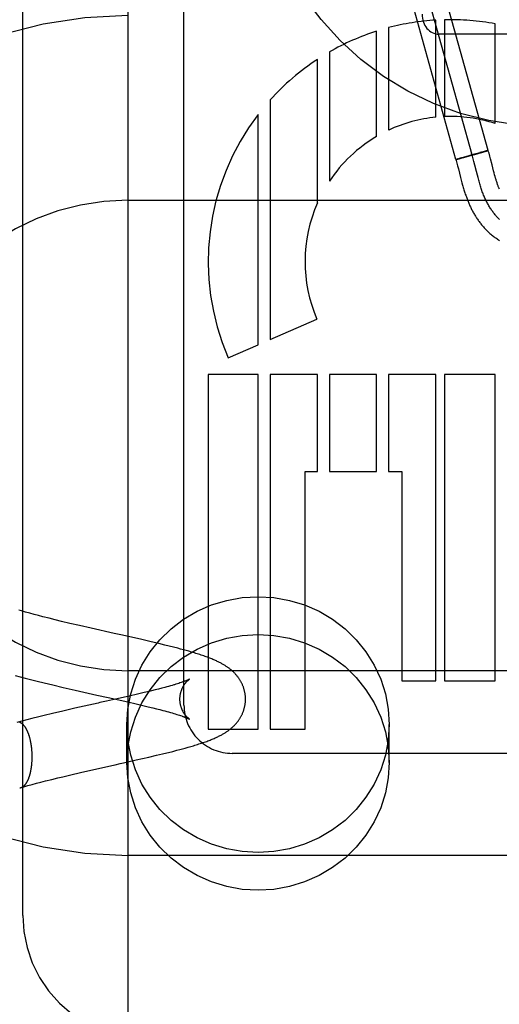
# Model space of a CAD drawing. Header units: inches. Extents: x 0 to 243, y 0 to 157.
# Tile 41 of 115: x 115.902 to 116.188, y 58.554 to 59.14. Entities that reach past the tile are written whole.
import ezdxf

# ---------------------------------------------------------------- set-up
doc = ezdxf.new("R2010")
doc.units = ezdxf.units.IN
doc.header["$LTSCALE"] = 13.357143
doc.header["$MEASUREMENT"] = 0
doc.linetypes.add('HIDDEN', pattern=[0.2, 0.1, -0.1])
doc.layers.add('DEFAULT_2', color=8, linetype='HIDDEN')

msp = doc.modelspace()

# ---------------------------------------------------------------- linework, layer by layer
at = {"layer": 'DEFAULT_2', "color": 8, "linetype": 'HIDDEN'}
for p, q in [((115.96662, 62.00203), (115.96662, 56.50152)), ((115.90412, 58.60713), (115.90412, 59.35018)), ((116.00002, 58.73239), (116.00002, 59.33726)), ((116.17137, 59.05984), (116.13119, 59.20435)), ((116.181, 59.06252), (116.14082, 59.20702)), ((116.16173, 59.05716), (116.12155, 59.20167)), ((116.14989, 59.08235), (116.14989, 59.14012)), ((116.15496, 59.14033), (116.15496, 59.0827)), ((116.11464, 59.07086), (116.11464, 59.13356)), ((116.12178, 59.13563), (116.12178, 59.07462)), ((116.18514, 59.07854), (116.18514, 59.13787)), ((116.28162, 59.13173), (116.15162, 59.13173)), ((116.07939, 59.0313), (116.07939, 59.11675)), ((116.08653, 59.12115), (116.08653, 59.0443)), ((116.05128, 59.09259), (116.05128, 58.95001)), ((116.04414, 58.94691), (116.04414, 59.08399)), ((116.16269, 59.05748), (116.16174, 59.05716)), ((116.16221, 59.05725), (116.16236, 59.05729)), ((116.16236, 59.05729), (116.16261, 59.05735)), ((116.16261, 59.05735), (116.16297, 59.05744)), ((116.16269, 59.05748), (116.16338, 59.05769)), ((116.1629, 59.05742), (116.16346, 59.05757)), ((116.16309, 59.0576), (116.16386, 59.05783)), ((116.16341, 59.05755), (116.16378, 59.05765)), ((116.16372, 59.05764), (116.16489, 59.05794)), ((116.16498, 59.05816), (116.16381, 59.05782)), ((116.16476, 59.05791), (116.16645, 59.05836)), ((116.16483, 59.05811), (116.16681, 59.05868)), ((116.16642, 59.05836), (116.16925, 59.05913)), ((116.16671, 59.05865), (116.16717, 59.05879)), ((116.16709, 59.05876), (116.17028, 59.05966)), ((116.16913, 59.05909), (116.17266, 59.06007)), ((116.1735, 59.06055), (116.17012, 59.05962)), ((116.17244, 59.05598), (116.172, 59.05761)), ((116.17247, 59.06002), (116.17565, 59.06091)), ((116.17332, 59.06051), (116.17617, 59.06128)), ((116.17557, 59.06089), (116.17691, 59.06127)), ((116.17795, 59.06176), (116.17606, 59.06126)), ((116.1767, 59.06121), (116.17835, 59.06169)), ((116.17781, 59.06173), (116.17893, 59.06202)), ((116.17819, 59.06165), (116.17918, 59.06194)), ((116.17933, 59.06212), (116.17895, 59.06202)), ((116.17914, 59.06193), (116.18006, 59.0622)), ((116.17929, 59.06211), (116.17983, 59.06225)), ((116.18016, 59.06233), (116.17977, 59.06224)), ((116.18006, 59.0622), (116.181, 59.06252)), ((116.1801, 59.06232), (116.18035, 59.06238)), ((116.18047, 59.06241), (116.18032, 59.06237)), ((116.1806, 59.06244), (116.18047, 59.06241)), ((116.18193, 59.05919), (116.18148, 59.06088)), ((116.18235, 59.05761), (116.18193, 59.05919)), ((116.16235, 59.05501), (116.16279, 59.05334)), ((116.16279, 59.05334), (116.16324, 59.05161)), ((116.16324, 59.05161), (116.16456, 59.04645)), ((116.17302, 59.05376), (116.17244, 59.05598)), ((116.17397, 59.05004), (116.17302, 59.05376)), ((116.18422, 59.05032), (116.18376, 59.05211)), ((116.16456, 59.04645), (116.16498, 59.04486)), ((116.17454, 59.04781), (116.17397, 59.05004)), ((116.17493, 59.04634), (116.17454, 59.04781)), ((116.17533, 59.04489), (116.17493, 59.04634)), ((116.18452, 59.04919), (116.18422, 59.05032)), ((116.18481, 59.04811), (116.18452, 59.04919)), ((116.1851, 59.04706), (116.18481, 59.04811)), ((116.18539, 59.04606), (116.1851, 59.04706)), ((116.16498, 59.04486), (116.16538, 59.04334)), ((116.16538, 59.04334), (116.16578, 59.04189)), ((115.96662, 59.03285), (116.46662, 59.03285)), ((116.05128, 58.95001), (116.07912, 58.96205)), ((116.02626, 58.93918), (116.04414, 58.94691)), ((116.04414, 58.9291), (116.01442, 58.9291)), ((116.01442, 58.9291), (116.01442, 58.71805)), ((116.04414, 58.71805), (116.04414, 58.9291)), ((116.07939, 58.9291), (116.05128, 58.9291)), ((116.05128, 58.9291), (116.05128, 58.71805)), ((116.07939, 58.8715), (116.07939, 58.9291)), ((116.11464, 58.9291), (116.08653, 58.9291)), ((116.08653, 58.9291), (116.08653, 58.8715)), ((116.11464, 58.8715), (116.11464, 58.9291)), ((116.14989, 58.9291), (116.12178, 58.9291)), ((116.12178, 58.9291), (116.12178, 58.8715)), ((116.14989, 58.74685), (116.14989, 58.9291)), ((116.18514, 58.9291), (116.15496, 58.9291)), ((116.15496, 58.9291), (116.15496, 58.74685)), ((116.18514, 58.74685), (116.18514, 58.9291)), ((116.07202, 58.8715), (116.07939, 58.8715)), ((116.07202, 58.71805), (116.07202, 58.8715)), ((116.08653, 58.8715), (116.11464, 58.8715)), ((116.12178, 58.8715), (116.12962, 58.8715)), ((116.12962, 58.8715), (116.12962, 58.74685)), ((115.90331, 58.78845), (115.90172, 58.78892)), ((115.90575, 58.78776), (115.90331, 58.78845)), ((115.90826, 58.78706), (115.90575, 58.78776)), ((115.91083, 58.78636), (115.90826, 58.78706)), ((115.91345, 58.78567), (115.91083, 58.78636)), ((115.91612, 58.78497), (115.91345, 58.78567)), ((115.91976, 58.78404), (115.91612, 58.78497)), ((115.92347, 58.78311), (115.91976, 58.78404)), ((115.92725, 58.78219), (115.92347, 58.78311)), ((115.93204, 58.78104), (115.92725, 58.78219)), ((115.93787, 58.77968), (115.93204, 58.78104)), ((115.94475, 58.7781), (115.93787, 58.77968)), ((115.95855, 58.77501), (115.94475, 58.7781)), ((115.96343, 58.77392), (115.96149, 58.77435)), ((115.97492, 58.77134), (115.96343, 58.77392)), ((115.98049, 58.77006), (115.97492, 58.77134)), ((115.98503, 58.769), (115.98049, 58.77006)), ((115.98858, 58.76814), (115.98503, 58.769)), ((115.9912, 58.7675), (115.98858, 58.76814)), ((115.99379, 58.76685), (115.9912, 58.7675)), ((115.99633, 58.76619), (115.99379, 58.76685)), ((115.998, 58.76575), (115.99633, 58.76619)), ((115.99966, 58.76531), (115.998, 58.76575)), ((116.0013, 58.76485), (115.99966, 58.76531)), ((116.00294, 58.76439), (116.0013, 58.76485)), ((116.00458, 58.76392), (116.00294, 58.76439)), ((116.46662, 58.75285), (115.96662, 58.75285)), ((115.89961, 58.75001), (115.90262, 58.7492)), ((115.90262, 58.7492), (115.90565, 58.74841)), ((115.90565, 58.74841), (115.9087, 58.74762)), ((115.9087, 58.74762), (115.91278, 58.7466)), ((115.91278, 58.7466), (115.91688, 58.74559)), ((116.12962, 58.74685), (116.14989, 58.74685)), ((116.15496, 58.74685), (116.18514, 58.74685)), ((115.91688, 58.74559), (115.922, 58.74436)), ((115.922, 58.74436), (115.92815, 58.74292)), ((115.92815, 58.74292), (115.93526, 58.74129)), ((115.93526, 58.74129), (115.94817, 58.73838)), ((115.97935, 58.74053), (115.97635, 58.7398)), ((115.9808, 58.74088), (115.97935, 58.74053)), ((115.98289, 58.7414), (115.9808, 58.74088)), ((115.9849, 58.74191), (115.98289, 58.7414)), ((115.98681, 58.74241), (115.9849, 58.74191)), ((115.98862, 58.74289), (115.98681, 58.74241)), ((115.98977, 58.7432), (115.98862, 58.74289)), ((115.99088, 58.74351), (115.98977, 58.7432)), ((115.99194, 58.74381), (115.99088, 58.74351)), ((115.99295, 58.7441), (115.99194, 58.74381)), ((115.99391, 58.74439), (115.99295, 58.7441)), ((115.99611, 58.74506), (115.99527, 58.7448)), ((115.9969, 58.74531), (115.99611, 58.74506)), ((115.99765, 58.74556), (115.9969, 58.74531)), ((115.99834, 58.74579), (115.99765, 58.74556)), ((115.99898, 58.74601), (115.99834, 58.74579)), ((115.94817, 58.73838), (115.95011, 58.73795)), ((115.95298, 58.73731), (115.95487, 58.73689)), ((115.95487, 58.73689), (115.96661, 58.73425)), ((115.9674, 58.73772), (115.95759, 58.73551)), ((115.9724, 58.73887), (115.9674, 58.73772)), ((115.97635, 58.7398), (115.9724, 58.73887)), ((115.92805, 58.72885), (115.9219, 58.72741)), ((115.93517, 58.73049), (115.92805, 58.72885)), ((115.9529, 58.73446), (115.95003, 58.73382)), ((115.96661, 58.73425), (115.97165, 58.7331)), ((115.97165, 58.7331), (115.97563, 58.73216)), ((115.97563, 58.73216), (115.97867, 58.73143)), ((115.97867, 58.73143), (115.98155, 58.73073)), ((115.98155, 58.73073), (115.98362, 58.73021)), ((115.98362, 58.73021), (115.98559, 58.72971)), ((115.98559, 58.72971), (115.98746, 58.72921)), ((115.98746, 58.72921), (115.98865, 58.7289)), ((115.98865, 58.7289), (115.9898, 58.72858)), ((115.90352, 58.72283), (115.90053, 58.72203)), ((115.90656, 58.72362), (115.90352, 58.72283)), ((115.90961, 58.7244), (115.90656, 58.72362)), ((115.9137, 58.72542), (115.90961, 58.7244)), ((115.91677, 58.72618), (115.9137, 58.72542)), ((115.9219, 58.72741), (115.91677, 58.72618)), ((115.9898, 58.72858), (115.99091, 58.72828)), ((115.99091, 58.72828), (115.99197, 58.72798)), ((115.99197, 58.72798), (115.99298, 58.72768)), ((115.99298, 58.72768), (115.99394, 58.7274)), ((115.99394, 58.7274), (115.99486, 58.72712)), ((115.99486, 58.72712), (115.99572, 58.72686)), ((115.99572, 58.72686), (115.99653, 58.7266)), ((115.99653, 58.7266), (115.9973, 58.72635)), ((115.9973, 58.72635), (115.99802, 58.72611)), ((115.96612, 58.69827), (115.96612, 58.72076)), ((116.01442, 58.71805), (116.04414, 58.71805)), ((116.05128, 58.71805), (116.07202, 58.71805)), ((116.12212, 58.69827), (116.12212, 58.72076)), ((115.9933, 58.70482), (115.99585, 58.70548)), ((115.99585, 58.70548), (115.99752, 58.70591)), ((115.99752, 58.70591), (115.99918, 58.70636)), ((115.99918, 58.70636), (116.00083, 58.70681)), ((116.00083, 58.70681), (116.00246, 58.70726)), ((115.96396, 58.69799), (115.97163, 58.69971)), ((115.97163, 58.69971), (115.9791, 58.70141)), ((115.9791, 58.70141), (115.98365, 58.70247)), ((115.98365, 58.70247), (115.98722, 58.70332)), ((115.99072, 58.70418), (115.9933, 58.70482)), ((116.28802, 58.70365), (116.02877, 58.70365)), ((115.93849, 58.69226), (115.94633, 58.69405)), ((115.9591, 58.69691), (115.96202, 58.69756)), ((115.96202, 58.69756), (115.96396, 58.69799)), ((115.91766, 58.68722), (115.92132, 58.68815)), ((115.92132, 58.68815), (115.92504, 58.68907)), ((115.92504, 58.68907), (115.92788, 58.68976)), ((115.92788, 58.68976), (115.93266, 58.6909)), ((115.93266, 58.6909), (115.93849, 58.69226)), ((115.90473, 58.68375), (115.9072, 58.68444)), ((115.9072, 58.68444), (115.90973, 58.68514)), ((115.90973, 58.68514), (115.91232, 58.68583)), ((115.91232, 58.68583), (115.91497, 58.68653)), ((115.91497, 58.68653), (115.91766, 58.68722)), ((116.46662, 58.64285), (115.96662, 58.64285))]:
    msp.add_line(p, q, dxfattribs=at)
for points in [[(116.16173, 59.05716), (116.16174, 59.05716), (116.16174, 59.05716), (116.16176, 59.05716), (116.16177, 59.05716)], [(116.16174, 59.05716), (116.16175, 59.05716), (116.16176, 59.05716), (116.16177, 59.05716), (116.16179, 59.05716), (116.16181, 59.05717), (116.16184, 59.05717), (116.16187, 59.05718), (116.16191, 59.05719), (116.16195, 59.05719)], [(116.16174, 59.05716), (116.16191, 59.05659), (116.16213, 59.05581), (116.16235, 59.05501)], [(116.16193, 59.05719), (116.16198, 59.0572), (116.16203, 59.05721), (116.16209, 59.05722), (116.16221, 59.05725)], [(116.172, 59.05761), (116.17178, 59.05842), (116.17156, 59.05922), (116.17133, 59.06002), (116.1711, 59.0608)], [(116.18055, 59.06243), (116.18067, 59.06246), (116.18072, 59.06247), (116.18077, 59.06248), (116.18081, 59.06249), (116.18085, 59.0625), (116.18089, 59.06251), (116.18092, 59.06251), (116.18094, 59.06252), (116.18097, 59.06252), (116.18098, 59.06252), (116.181, 59.06252), (116.18101, 59.06252), (116.18101, 59.06252)], [(116.181, 59.06252), (116.181, 59.06252), (116.18099, 59.06252), (116.18098, 59.06252), (116.18096, 59.06252), (116.18094, 59.06251), (116.18091, 59.06251)], [(116.18148, 59.06088), (116.18123, 59.06176), (116.18101, 59.06252)], [(116.18376, 59.05211), (116.18327, 59.05404), (116.18235, 59.05761)], [(116.18765, 59.03947), (116.18752, 59.03979), (116.18739, 59.04011), (116.18726, 59.04044), (116.18713, 59.04077), (116.187, 59.04111), (116.18688, 59.04145), (116.18675, 59.0418), (116.18662, 59.04216), (116.18649, 59.04254), (116.18636, 59.04293), (116.18623, 59.04334), (116.18609, 59.04376), (116.18595, 59.0442), (116.18581, 59.04465), (116.18567, 59.04511), (116.18553, 59.04558), (116.18539, 59.04606)], [(116.16578, 59.04189), (116.16598, 59.04119), (116.16618, 59.0405), (116.16638, 59.03982), (116.16658, 59.03914), (116.16678, 59.03848), (116.16699, 59.03784), (116.16719, 59.03721), (116.16739, 59.0366), (116.16759, 59.036), (116.16779, 59.03542), (116.16799, 59.03486), (116.16819, 59.03432), (116.16839, 59.03379), (116.16859, 59.03326), (116.1688, 59.03273), (116.16901, 59.0322), (116.16923, 59.03166), (116.16946, 59.03113), (116.16969, 59.0306), (116.16992, 59.03007), (116.17016, 59.02954), (116.1704, 59.02902), (116.17065, 59.0285), (116.1709, 59.02799), (116.17115, 59.02748), (116.17142, 59.02697), (116.17168, 59.02647), (116.17195, 59.02597), (116.17223, 59.02547), (116.17251, 59.02497), (116.17279, 59.02448), (116.17308, 59.02399), (116.17338, 59.0235), (116.17368, 59.02302), (116.17399, 59.02253), (116.17431, 59.02205), (116.17463, 59.02157), (116.17496, 59.0211), (116.17529, 59.02063), (116.17563, 59.02016), (116.17598, 59.0197), (116.17633, 59.01923), (116.17669, 59.01878), (116.17706, 59.01832), (116.17744, 59.01787), (116.17782, 59.01742), (116.17821, 59.01697), (116.1786, 59.01653), (116.17901, 59.01609), (116.17942, 59.01566), (116.17984, 59.01523), (116.18027, 59.0148), (116.1807, 59.01438), (116.18115, 59.01396), (116.1816, 59.01355), (116.18206, 59.01314), (116.18253, 59.01274), (116.183, 59.01234), (116.18349, 59.01195), (116.18399, 59.01156), (116.18449, 59.01118), (116.18501, 59.0108), (116.18553, 59.01043), (116.18607, 59.01006), (116.18661, 59.0097), (116.18716, 59.00934), (116.18773, 59.00899)], [(116.1877, 59.02153), (116.18731, 59.0219), (116.18693, 59.02228), (116.18655, 59.02267), (116.18618, 59.02307), (116.18581, 59.02348), (116.18544, 59.02389), (116.18508, 59.02431), (116.18472, 59.02475), (116.18437, 59.02519), (116.18402, 59.02564), (116.18368, 59.0261), (116.18334, 59.02657), (116.183, 59.02705), (116.18267, 59.02754), (116.18235, 59.02803), (116.18202, 59.02854), (116.18171, 59.02905), (116.18139, 59.02958), (116.18109, 59.03011), (116.18078, 59.03066), (116.18048, 59.03121), (116.18019, 59.03178), (116.1799, 59.03235), (116.17961, 59.03294), (116.17933, 59.03353), (116.17906, 59.03413), (116.17879, 59.03475), (116.17852, 59.03537), (116.17826, 59.036), (116.178, 59.03665), (116.17775, 59.0373), (116.1775, 59.03797), (116.17726, 59.03864), (116.17703, 59.03931), (116.17681, 59.03998), (116.17658, 59.04066), (116.17637, 59.04134), (116.17615, 59.04204), (116.17594, 59.04274), (116.17574, 59.04345), (116.17553, 59.04416), (116.17533, 59.04489)], [(115.96612, 58.72076), (115.9667, 58.73001), (115.96838, 58.73899), (115.97119, 58.74777), (115.97505, 58.75616), (115.97993, 58.76402), (115.98573, 58.77126), (115.9924, 58.77776), (115.99981, 58.78344), (116.00787, 58.78819), (116.01646, 58.79197), (116.02545, 58.7947), (116.03471, 58.79636), (116.04412, 58.79691), (116.05352, 58.79636), (116.06278, 58.7947), (116.07177, 58.79197), (116.08036, 58.78819), (116.08842, 58.78344), (116.09584, 58.77776), (116.1025, 58.77126), (116.1083, 58.76402), (116.11318, 58.75616), (116.11704, 58.74777), (116.11985, 58.73899), (116.12153, 58.73001), (116.12212, 58.72076)], [(115.96149, 58.77435), (115.96051, 58.77457), (115.95953, 58.77479), (115.95855, 58.77501)], [(115.96612, 58.69827), (115.9667, 58.70752), (115.96838, 58.7165), (115.97119, 58.72527), (115.97505, 58.73366), (115.97993, 58.74153), (115.98573, 58.74877), (115.9924, 58.75527), (115.99981, 58.76095), (116.00787, 58.7657), (116.01646, 58.76948), (116.02545, 58.77221), (116.03471, 58.77387), (116.04412, 58.77442), (116.05352, 58.77387), (116.06278, 58.77221), (116.07177, 58.76948), (116.08036, 58.7657), (116.08842, 58.76095), (116.09584, 58.75527), (116.1025, 58.74877), (116.1083, 58.74153), (116.11318, 58.73366), (116.11704, 58.72527), (116.11985, 58.7165), (116.12153, 58.70752), (116.12212, 58.69827)], [(116.03661, 58.7359), (116.03661, 58.73626), (116.0366, 58.73665), (116.03658, 58.73704), (116.03656, 58.73743), (116.03653, 58.73782), (116.03649, 58.73821), (116.03644, 58.7386), (116.03639, 58.73899), (116.03633, 58.73937), (116.03626, 58.73976), (116.03618, 58.74014), (116.0361, 58.74053), (116.03601, 58.74091), (116.03592, 58.74129), (116.03581, 58.74166), (116.0357, 58.74204), (116.03559, 58.74241), (116.03547, 58.74278), (116.03534, 58.74315), (116.0352, 58.74351), (116.03506, 58.74388), (116.03491, 58.74424), (116.03475, 58.7446), (116.03459, 58.74495), (116.03442, 58.7453), (116.03425, 58.74565), (116.03407, 58.746), (116.03388, 58.74634), (116.03369, 58.74667), (116.03349, 58.74701), (116.03329, 58.74734), (116.03308, 58.74767), (116.03287, 58.74799), (116.03265, 58.74832), (116.03242, 58.74864), (116.03218, 58.74896), (116.03194, 58.74928), (116.0317, 58.74959), (116.03145, 58.74989), (116.0312, 58.75018), (116.03095, 58.75047), (116.0307, 58.75075), (116.03045, 58.75103), (116.03019, 58.7513), (116.02994, 58.75156), (116.02967, 58.75182), (116.02941, 58.75208), (116.02914, 58.75234), (116.02886, 58.75259), (116.02858, 58.75283), (116.0283, 58.75308), (116.02801, 58.75332), (116.02772, 58.75356), (116.02742, 58.7538), (116.02712, 58.75404), (116.02681, 58.75427), (116.02649, 58.75451), (116.02617, 58.75474), (116.02584, 58.75497), (116.0255, 58.75521), (116.02516, 58.75544), (116.02481, 58.75566), (116.02445, 58.75589), (116.02408, 58.75612), (116.0237, 58.75635), (116.02331, 58.75657), (116.02292, 58.7568), (116.02251, 58.75703), (116.0221, 58.75725), (116.02167, 58.75748), (116.02123, 58.75771), (116.02078, 58.75794), (116.02031, 58.75817), (116.01983, 58.7584), (116.01933, 58.75863), (116.01882, 58.75886), (116.01829, 58.7591), (116.01774, 58.75934), (116.01717, 58.75958), (116.01658, 58.75982), (116.01597, 58.76007), (116.01534, 58.76032), (116.01467, 58.76058), (116.01399, 58.76084), (116.01327, 58.7611), (116.01254, 58.76136), (116.01179, 58.76163), (116.01102, 58.76189), (116.01024, 58.76215), (116.00945, 58.76241), (116.00865, 58.76267), (116.00784, 58.76293), (116.00703, 58.76318), (116.00622, 58.76343), (116.00458, 58.76392)], [(115.99761, 58.7359), (115.99762, 58.73621), (115.99763, 58.73654), (115.99764, 58.73687), (115.99767, 58.7372), (115.9977, 58.73753), (115.99774, 58.73785), (115.99778, 58.73818), (115.99783, 58.73851), (115.99789, 58.73883), (115.99795, 58.73915), (115.99802, 58.73946), (115.9981, 58.73977), (115.99818, 58.74008), (115.99827, 58.74038), (115.99836, 58.74068), (115.99846, 58.74097), (115.99856, 58.74126), (115.99867, 58.74154), (115.99878, 58.74182), (115.99889, 58.74209), (115.99901, 58.74236), (115.99913, 58.74262), (115.99925, 58.74287), (115.99938, 58.74311), (115.9995, 58.74335), (115.99963, 58.74358), (115.99976, 58.7438), (115.99989, 58.74402), (116.00002, 58.74422), (116.00014, 58.74442), (116.00027, 58.74462), (116.0004, 58.7448), (116.00053, 58.74498), (116.00066, 58.74515), (116.00078, 58.74532), (116.00091, 58.74548), (116.00103, 58.74563), (116.00115, 58.74578), (116.00127, 58.74591), (116.00139, 58.74605), (116.0015, 58.74618), (116.00162, 58.7463), (116.00173, 58.74641), (116.00183, 58.74652), (116.00194, 58.74663), (116.00204, 58.74673), (116.00214, 58.74683), (116.00224, 58.74692), (116.00233, 58.747), (116.00242, 58.74708), (116.00251, 58.74716), (116.00259, 58.74723), (116.00267, 58.7473), (116.00275, 58.74736), (116.00282, 58.74742), (116.00289, 58.74748), (116.00296, 58.74753), (116.00302, 58.74757), (116.00308, 58.74762), (116.00313, 58.74766), (116.00318, 58.74769), (116.00322, 58.74772), (116.00326, 58.74775), (116.0033, 58.74777), (116.00333, 58.74779), (116.00335, 58.74781), (116.00337, 58.74782), (116.00338, 58.74783), (116.00339, 58.74783)], [(116.00339, 58.74784), (116.00339, 58.74783), (116.00338, 58.74783), (116.00336, 58.74782), (116.00334, 58.7478), (116.00331, 58.74779), (116.00327, 58.74777), (116.00322, 58.74774), (116.00317, 58.74771), (116.00311, 58.74768), (116.00304, 58.74765), (116.00296, 58.74761), (116.00288, 58.74757), (116.00278, 58.74752), (116.00268, 58.74747), (116.00256, 58.74742), (116.00244, 58.74736), (116.0023, 58.7473), (116.00216, 58.74724), (116.00201, 58.74717), (116.00184, 58.7471), (116.00167, 58.74703), (116.00148, 58.74695), (116.00128, 58.74687), (116.00107, 58.74679), (116.00085, 58.7467), (116.00062, 58.74661), (116.00038, 58.74652), (116.00012, 58.74643), (115.99986, 58.74633), (115.99958, 58.74623), (115.99929, 58.74612), (115.99898, 58.74601)], [(115.99527, 58.7448), (115.99438, 58.74453), (115.99391, 58.74439)], [(115.95011, 58.73795), (115.95107, 58.73774), (115.95203, 58.73753), (115.95298, 58.73731)], [(115.95759, 58.73551), (115.95385, 58.73467), (115.9529, 58.73446)], [(116.00339, 58.72396), (116.00339, 58.72396), (116.00339, 58.72396), (116.00339, 58.72396), (116.00338, 58.72397), (116.00337, 58.72397), (116.00335, 58.72399), (116.00333, 58.724), (116.0033, 58.72402), (116.00326, 58.72405), (116.00322, 58.72407), (116.00318, 58.72411), (116.00313, 58.72414), (116.00307, 58.72418), (116.00302, 58.72422), (116.00295, 58.72427), (116.00289, 58.72432), (116.00282, 58.72438), (116.00275, 58.72443), (116.00267, 58.7245), (116.00259, 58.72457), (116.0025, 58.72464), (116.00242, 58.72471), (116.00233, 58.7248), (116.00223, 58.72488), (116.00214, 58.72497), (116.00204, 58.72507), (116.00194, 58.72517), (116.00183, 58.72527), (116.00172, 58.72538), (116.00161, 58.7255), (116.0015, 58.72562), (116.00139, 58.72575), (116.00127, 58.72588), (116.00115, 58.72602), (116.00103, 58.72617), (116.00091, 58.72632), (116.00078, 58.72648), (116.00066, 58.72664), (116.00053, 58.72682), (116.0004, 58.727), (116.00027, 58.72718), (116.00014, 58.72737), (116.00001, 58.72757), (115.99989, 58.72778), (115.99976, 58.728), (115.99963, 58.72822), (115.9995, 58.72845), (115.99937, 58.72868), (115.99925, 58.72893), (115.99913, 58.72918), (115.99901, 58.72944), (115.99889, 58.7297), (115.99878, 58.72997), (115.99867, 58.73025), (115.99856, 58.73053), (115.99846, 58.73082), (115.99836, 58.73111), (115.99827, 58.73141), (115.99818, 58.73171), (115.9981, 58.73202), (115.99802, 58.73233), (115.99795, 58.73265), (115.99789, 58.73297), (115.99783, 58.73329), (115.99778, 58.73361), (115.99774, 58.73394), (115.9977, 58.73427), (115.99767, 58.7346), (115.99764, 58.73493), (115.99763, 58.73526), (115.99762, 58.73559), (115.99761, 58.7359)], [(116.00489, 58.70797), (116.00571, 58.70821), (116.00652, 58.70846), (116.00733, 58.70871), (116.00814, 58.70896), (116.00895, 58.70922), (116.00975, 58.70948), (116.01054, 58.70974), (116.01132, 58.71001), (116.01209, 58.71027), (116.01284, 58.71054), (116.01357, 58.7108), (116.01428, 58.71107), (116.01496, 58.71133), (116.01562, 58.71158), (116.01625, 58.71183), (116.01686, 58.71208), (116.01745, 58.71233), (116.01802, 58.71257), (116.01857, 58.71282), (116.01911, 58.71306), (116.01964, 58.71331), (116.02015, 58.71355), (116.02065, 58.71379), (116.02113, 58.71404), (116.0216, 58.71428), (116.02206, 58.71452), (116.0225, 58.71476), (116.02293, 58.715), (116.02335, 58.71524), (116.02375, 58.71548), (116.02414, 58.71571), (116.02451, 58.71594), (116.02488, 58.71618), (116.02523, 58.71641), (116.02557, 58.71664), (116.02591, 58.71687), (116.02624, 58.7171), (116.02656, 58.71733), (116.02687, 58.71757), (116.02718, 58.7178), (116.02748, 58.71804), (116.02778, 58.71828), (116.02807, 58.71852), (116.02835, 58.71876), (116.02863, 58.719), (116.02891, 58.71925), (116.02918, 58.7195), (116.02945, 58.71976), (116.02972, 58.72001), (116.02998, 58.72027), (116.03024, 58.72054), (116.03049, 58.72081), (116.03074, 58.72108), (116.03099, 58.72137), (116.03124, 58.72165), (116.03149, 58.72195), (116.03173, 58.72225), (116.03197, 58.72256), (116.03221, 58.72287), (116.03245, 58.72319), (116.03267, 58.72351), (116.03289, 58.72384), (116.03311, 58.72416), (116.03331, 58.72449), (116.03351, 58.72482), (116.03371, 58.72515), (116.0339, 58.72549), (116.03408, 58.72583), (116.03426, 58.72618), (116.03444, 58.72652), (116.0346, 58.72687), (116.03476, 58.72723), (116.03492, 58.72759), (116.03507, 58.72794), (116.03521, 58.72831), (116.03534, 58.72867), (116.03547, 58.72904), (116.0356, 58.72941), (116.03571, 58.72978), (116.03582, 58.73015), (116.03592, 58.73053), (116.03602, 58.73091), (116.03611, 58.73129), (116.03619, 58.73167), (116.03626, 58.73205), (116.03633, 58.73243), (116.03639, 58.73282), (116.03644, 58.73321), (116.03649, 58.73359), (116.03653, 58.73398), (116.03656, 58.73437), (116.03658, 58.73476), (116.0366, 58.73515), (116.03661, 58.73554), (116.03661, 58.7359)], [(115.95003, 58.73382), (115.94906, 58.73361), (115.93517, 58.73049)], [(115.99802, 58.72611), (115.99868, 58.72589), (115.999, 58.72578), (115.9993, 58.72567), (115.99959, 58.72556), (115.99987, 58.72546), (116.00014, 58.72536), (116.00039, 58.72527), (116.00063, 58.72518), (116.00086, 58.72509), (116.00108, 58.725), (116.00129, 58.72492), (116.00149, 58.72484), (116.00167, 58.72476), (116.00185, 58.72469), (116.00201, 58.72462), (116.00217, 58.72455), (116.00231, 58.72449), (116.00244, 58.72443), (116.00257, 58.72437), (116.00268, 58.72432), (116.00278, 58.72427), (116.00288, 58.72423), (116.00297, 58.72418), (116.00304, 58.72415), (116.00311, 58.72411), (116.00317, 58.72408), (116.00323, 58.72405), (116.00339, 58.72396)], [(115.90972, 58.70162), (115.90972, 58.70191), (115.90972, 58.7022), (115.90971, 58.7025), (115.90971, 58.70279), (115.9097, 58.70309), (115.90969, 58.70338), (115.90968, 58.70368), (115.90967, 58.70397), (115.90965, 58.70426), (115.90963, 58.70456), (115.90961, 58.70485), (115.90959, 58.70514), (115.90957, 58.70543), (115.90955, 58.70572), (115.90952, 58.70601), (115.90949, 58.7063), (115.90946, 58.70659), (115.90943, 58.70688), (115.9094, 58.70717), (115.90936, 58.70745), (115.90933, 58.70774), (115.90929, 58.70802), (115.90925, 58.7083), (115.90921, 58.70859), (115.90916, 58.70887), (115.90912, 58.70914), (115.90907, 58.70942), (115.90902, 58.7097), (115.90898, 58.70997), (115.90892, 58.71024), (115.90887, 58.71051), (115.90882, 58.71078), (115.90876, 58.71105), (115.9087, 58.71131), (115.90864, 58.71158), (115.90858, 58.71184), (115.90852, 58.71209), (115.90845, 58.71235), (115.90839, 58.71261), (115.90832, 58.71286), (115.90825, 58.71311), (115.90818, 58.71335), (115.90811, 58.7136), (115.90804, 58.71384), (115.90796, 58.71408), (115.90789, 58.71432), (115.90781, 58.71455), (115.90773, 58.71479), (115.90765, 58.71501), (115.90757, 58.71524), (115.90749, 58.71546), (115.9074, 58.71568), (115.90732, 58.7159), (115.90723, 58.71612), (115.90714, 58.71633), (115.90705, 58.71654), (115.90696, 58.71674), (115.90687, 58.71694), (115.90678, 58.71714), (115.90669, 58.71734), (115.90659, 58.71753), (115.9065, 58.71772), (115.9064, 58.7179), (115.9063, 58.71808), (115.9062, 58.71826), (115.9061, 58.71844), (115.906, 58.71861), (115.9059, 58.71878), (115.9058, 58.71894), (115.90569, 58.7191), (115.90559, 58.71926), (115.90548, 58.71941), (115.90538, 58.71956), (115.90527, 58.7197), (115.90516, 58.71984), (115.90505, 58.71998), (115.90494, 58.72011), (115.90483, 58.72024), (115.90472, 58.72037), (115.90461, 58.72049), (115.9045, 58.7206), (115.90439, 58.72072), (115.90427, 58.72083), (115.90416, 58.72093), (115.90404, 58.72103), (115.90393, 58.72113), (115.90381, 58.72122), (115.9037, 58.72131), (115.90358, 58.72139), (115.90346, 58.72147), (115.90335, 58.72154), (115.90323, 58.72161), (115.90311, 58.72168), (115.90299, 58.72174), (115.90287, 58.7218), (115.90276, 58.72185), (115.90264, 58.7219), (115.90252, 58.72195), (115.9024, 58.72199), (115.90228, 58.72202)], [(116.12212, 58.72076), (116.12153, 58.71152), (116.11985, 58.70254), (116.11704, 58.69376), (116.11318, 58.68537), (116.1083, 58.67751), (116.1025, 58.67027), (116.09584, 58.66377), (116.08842, 58.65809), (116.08036, 58.65334), (116.07177, 58.64956), (116.06278, 58.64683), (116.05352, 58.64517), (116.04412, 58.64462), (116.03471, 58.64517), (116.02545, 58.64683), (116.01646, 58.64956), (116.00787, 58.65334), (115.99981, 58.65809), (115.9924, 58.66377), (115.98573, 58.67027), (115.97993, 58.67751), (115.97505, 58.68537), (115.97119, 58.69376), (115.96838, 58.70254), (115.9667, 58.71152), (115.96612, 58.72076)], [(116.00246, 58.70726), (116.00327, 58.7075), (116.00489, 58.70797)], [(115.90313, 58.68329), (115.90323, 58.68332), (115.90335, 58.68336), (115.90346, 58.6834), (115.90358, 58.68345), (115.9037, 58.6835), (115.90381, 58.68356), (115.90393, 58.68362), (115.90404, 58.68369), (115.90416, 58.68376), (115.90427, 58.68383), (115.90439, 58.68391), (115.9045, 58.684), (115.90461, 58.68408), (115.90472, 58.68418), (115.90483, 58.68427), (115.90494, 58.68437), (115.90505, 58.68448), (115.90516, 58.68458), (115.90527, 58.6847), (115.90538, 58.68481), (115.90548, 58.68493), (115.90559, 58.68506), (115.90569, 58.68519), (115.9058, 58.68532), (115.9059, 58.68546), (115.906, 58.6856), (115.9061, 58.68574), (115.9062, 58.68589), (115.9063, 58.68604), (115.9064, 58.6862), (115.9065, 58.68636), (115.90659, 58.68652), (115.90669, 58.68669), (115.90678, 58.68686), (115.90687, 58.68703), (115.90696, 58.68721), (115.90705, 58.68739), (115.90714, 58.68758), (115.90723, 58.68777), (115.90732, 58.68796), (115.9074, 58.68815), (115.90749, 58.68835), (115.90757, 58.68855), (115.90765, 58.68876), (115.90773, 58.68897), (115.90781, 58.68918), (115.90789, 58.68939), (115.90796, 58.68961), (115.90804, 58.68983), (115.90811, 58.69005), (115.90818, 58.69028), (115.90825, 58.69051), (115.90832, 58.69074), (115.90839, 58.69097), (115.90845, 58.69121), (115.90852, 58.69145), (115.90858, 58.69169), (115.90864, 58.69194), (115.9087, 58.69219), (115.90876, 58.69244), (115.90882, 58.69269), (115.90887, 58.69294), (115.90892, 58.6932), (115.90898, 58.69346), (115.90902, 58.69372), (115.90907, 58.69398), (115.90912, 58.69424), (115.90916, 58.69451), (115.90921, 58.69478), (115.90925, 58.69505), (115.90929, 58.69532), (115.90933, 58.6956), (115.90936, 58.69587), (115.9094, 58.69615), (115.90943, 58.69643), (115.90946, 58.69671), (115.90949, 58.69699), (115.90952, 58.69727), (115.90955, 58.69755), (115.90957, 58.69784), (115.90959, 58.69812), (115.90961, 58.69841), (115.90963, 58.6987), (115.90965, 58.69899), (115.90967, 58.69928), (115.90968, 58.69957), (115.90969, 58.69986), (115.9097, 58.70015), (115.90971, 58.70044), (115.90971, 58.70073), (115.90972, 58.70103), (115.90972, 58.70132), (115.90972, 58.70162)], [(115.98722, 58.70332), (115.9881, 58.70354), (115.99072, 58.70418)], [(115.94633, 58.69405), (115.95812, 58.69669), (115.9591, 58.69691)], [(116.12212, 58.69827), (116.12153, 58.68903), (116.11985, 58.68005), (116.11704, 58.67127), (116.11318, 58.66288), (116.1083, 58.65502), (116.1025, 58.64777), (116.09584, 58.64127), (116.08842, 58.6356), (116.08036, 58.63085), (116.07177, 58.62707), (116.06278, 58.62434), (116.05352, 58.62267), (116.04412, 58.62212), (116.03471, 58.62267), (116.02545, 58.62434), (116.01646, 58.62707), (116.00787, 58.63085), (115.99981, 58.6356), (115.9924, 58.64127), (115.98573, 58.64777), (115.97993, 58.65502), (115.97505, 58.66288), (115.97119, 58.67127), (115.96838, 58.68005), (115.9667, 58.68903), (115.96612, 58.69827)], [(115.90231, 58.68316), (115.9024, 58.68316), (115.90252, 58.68317), (115.90264, 58.68319), (115.90276, 58.6832), (115.90287, 58.68323), (115.90299, 58.68325), (115.90311, 58.68328), (115.90473, 58.68375)], [(115.90412, 58.60713), (115.90475, 58.59752), (115.90665, 58.58806), (115.90979, 58.57893), (115.9141, 58.57026), (115.91953, 58.56222), (115.92599, 58.55494), (115.93336, 58.54854), (115.94153, 58.54315), (115.95034, 58.53885), (115.95965, 58.53572), (115.9693, 58.53383), (115.97912, 58.53319)]]:
    msp.add_lwpolyline(points, dxfattribs=at)
msp.add_circle((116.21662, 59.25173), 0.175, dxfattribs=at)
for centre, radius, start, end in [((115.96662, 58.89285), 0.25, 90, 270), ((116.15842, 58.99637), 0.144, 93.39432, 104.7393), ((116.15842, 58.99637), 0.144, 79.30349, 91.37485), ((116.15842, 58.99637), 0.144, 107.69761, 119.94758), ((116.15842, 58.99637), 0.144, 123.28679, 138.07244), ((116.15842, 58.99637), 0.144, 142.52312, 203.40302), ((116.15842, 58.99637), 0.0864, 95.66187, 115.08817), ((116.15842, 58.99637), 0.0864, 71.9811, 92.2925), ((116.15842, 58.99637), 0.0864, 120.44126, 146.30555), ((115.96662, 58.89285), 0.14, 90, 270), ((116.15842, 58.99638), 0.0864, 156.16143, 203.40475), ((116.02876, 58.73239), 0.02874, 180.01054, 270.02027)]:
    msp.add_arc(centre, radius, start, end, dxfattribs=at)
msp.add_ellipse((116.15162, 59.1436), major_axis=(0, -0.01187), ratio=0.842271, start_param=-1.570796, end_param=0, dxfattribs=at)

doc.saveas('drawing.dxf')
